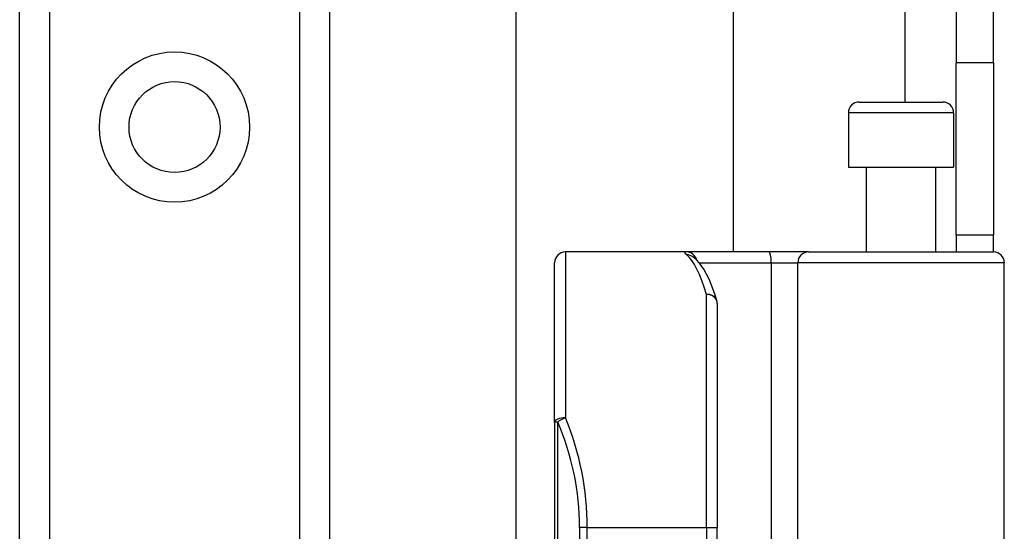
# Model space of a CAD drawing. Header units: inches. Extents: x 6 to 174, y 10 to 93.
# Tile 81 of 127: x 39.69 to 41.477, y 50.62 to 51.548. Entities that reach past the tile are written whole.
import ezdxf

# ---------------------------------------------------------------- set-up
doc = ezdxf.new("R2010")
doc.units = ezdxf.units.IN
doc.header["$MEASUREMENT"] = 0
doc.layers.add('Visible Edges(ANSI)', color=7, linetype='Continuous', lineweight=25)
doc.layers.add('Visible Tangent Edges(ANSI)', color=7, linetype='Continuous', lineweight=25)

msp = doc.modelspace()

# ---------------------------------------------------------------- linework, layer by layer
at = {"layer": 'Visible Edges(ANSI)'}
for p, q in [((39.6904, 30.3173), (39.6904, 69.4371)), ((40.2524, 69.4371), (40.2524, 30.3173)), ((40.5913, 50.3132), (40.5913, 66.0928)), ((40.985, 65.2787), (40.985, 51.1272)), ((41.3894, 64.9357), (41.3894, 51.4702)), ((41.4574, 51.4702), (41.4574, 64.9357)), ((41.3894, 51.1582), (41.3894, 51.4702)), ((41.4574, 51.4702), (41.4574, 51.1582)), ((41.2137, 51.3989), (41.3652, 51.3989)), ((41.194, 51.3792), (41.194, 51.2808)), ((41.3849, 51.3792), (41.3849, 51.2808)), ((41.194, 51.2808), (41.3849, 51.2808)), ((41.2265, 51.2808), (41.2265, 51.1272)), ((41.3524, 51.2808), (41.3524, 51.1272)), ((41.3894, 51.1582), (41.4574, 51.1582)), ((41.3894, 51.1582), (41.3894, 51.1272)), ((41.4574, 51.1272), (41.4574, 51.1582)), ((40.9001, 51.1272), (40.6806, 51.1272)), ((41.0496, 51.1272), (40.9001, 51.1272)), ((40.9128, 51.1178), (40.9124, 51.1182)), ((41.1219, 51.1272), (41.0496, 51.1272)), ((41.1219, 51.1272), (41.4573, 51.1272)), ((40.6609, 50.8183), (40.6609, 51.1075)), ((41.4769, 50.5229), (41.4769, 51.1075)), ((40.9562, 51.0335), (40.9562, 50.6272)), ((40.6609, 50.8183), (40.6609, 48.9361)), ((40.9562, 49.1272), (40.9562, 50.6272))]:
    msp.add_line(p, q, dxfattribs=at)
at = {"layer": 'Visible Edges(ANSI)', "flags": 128}
msp.add_lwpolyline([(40.9554, 51.0393), (40.951, 51.0526), (40.9465, 51.065), (40.9418, 51.0763), (40.9368, 51.0866), (40.9315, 51.0959), (40.9259, 51.1042), (40.9197, 51.1115), (40.9128, 51.1178)], dxfattribs=at)
at = {"layer": 'Visible Edges(ANSI)'}
msp.add_circle((39.9714, 51.3536), 0.0825, dxfattribs=at)
for centre, start, end in [((41.2137, 51.3792), 90, 180), ((41.3652, 51.3792), 0, 90), ((40.6806, 51.1075), 90, 180), ((41.4573, 51.1075), 0, 90), ((40.9365, 51.0335), 0, 17.0415)]:
    msp.add_arc(centre, 0.0197, start, end, dxfattribs=at)
at = {"layer": 'Visible Tangent Edges(ANSI)'}
for p, q in [((39.7443, 69.4371), (39.7443, 30.3173)), ((40.1986, 30.3173), (40.1986, 69.4371)), ((41.2964, 65.0071), (41.2964, 51.3989)), ((41.4574, 51.4702), (41.3894, 51.4702)), ((41.3849, 51.3792), (41.194, 51.3792)), ((40.6806, 51.1272), (40.6806, 50.8262)), ((40.9233, 51.1075), (41.054, 51.1075)), ((41.054, 51.1075), (41.054, 50.5229)), ((41.054, 51.1075), (41.1022, 51.1075)), ((41.4769, 51.1075), (41.1022, 51.1075)), ((41.1022, 50.5229), (41.1022, 51.1075)), ((40.9365, 50.6272), (40.9365, 51.0502)), ((40.6667, 50.8183), (40.6609, 50.8183)), ((40.6667, 48.9361), (40.6667, 50.8183)), ((40.7203, 50.6272), (40.7064, 50.6272)), ((40.7064, 50.6272), (40.7064, 49.1272)), ((40.7203, 50.6272), (40.9365, 50.6272)), ((40.7203, 49.1272), (40.7203, 50.6272)), ((40.9365, 50.6272), (40.9365, 49.1272)), ((40.9365, 50.6272), (40.9562, 50.6272))]:
    msp.add_line(p, q, dxfattribs=at)
at = {"layer": 'Visible Tangent Edges(ANSI)', "flags": 128}
msp.add_lwpolyline([(40.9001, 51.1272), (40.8996, 51.1272), (40.8991, 51.1272), (40.8987, 51.1271), (40.8984, 51.1271), (40.8981, 51.127), (40.8978, 51.1269), (40.8976, 51.1268), (40.8974, 51.1266), (40.8973, 51.1265), (40.8972, 51.1263), (40.8972, 51.1261), (40.8972, 51.1259), (40.8972, 51.1256), (40.8973, 51.1254), (40.8975, 51.1251), (40.8977, 51.1248), (40.8979, 51.1245), (40.8982, 51.1241), (40.8985, 51.1238), (40.8989, 51.1234), (40.8993, 51.123), (40.8997, 51.1226), (40.9002, 51.1222), (40.9007, 51.1217)], dxfattribs=at)
at = {"layer": 'Visible Tangent Edges(ANSI)'}
msp.add_circle((39.9714, 51.3536), 0.1363, dxfattribs=at)
msp.add_arc((40.226, 50.6272), 0.4803, 0, 23.4439, dxfattribs=at)
for centre, major_axis, ratio, start_param, end_param in [((40.9001, 51.1075), (0, 0.0197), 0.985236, 4.962801, 6.283185), ((40.9007, 51.1023), (0.012, 0.0156), 0.971402, 0, 0.672693), ((40.887, 50.6272), (0, -0.5), 0.185699, 2.578938, 2.993098), ((41.0496, 51.1075), (0, 0.0197), 0.225879, 4.712389, 6.283185), ((41.1219, 51.1075), (0, 0.0197), 0.998608, 0, 1.570796), ((40.9365, 51.0335), (0.0188, 0.0058), 0.834757, 0, 1.320298), ((40.9365, 51.0335), (0.0197, 0), 0.845842, 0, 1.570796), ((40.6806, 50.8183), (-0.0197, 0), 0.39785, 4.712389, 6.283185), ((40.6806, 50.8183), (0.0181, 0.0078), 0.369668, 1.411843, 2.276718), ((40.24, 50.6272), (0, 0.5), 0.96063, 4.712389, 5.121562)]:
    msp.add_ellipse(centre, major_axis=major_axis, ratio=ratio, start_param=start_param, end_param=end_param, dxfattribs=at)

doc.saveas('drawing.dxf')
